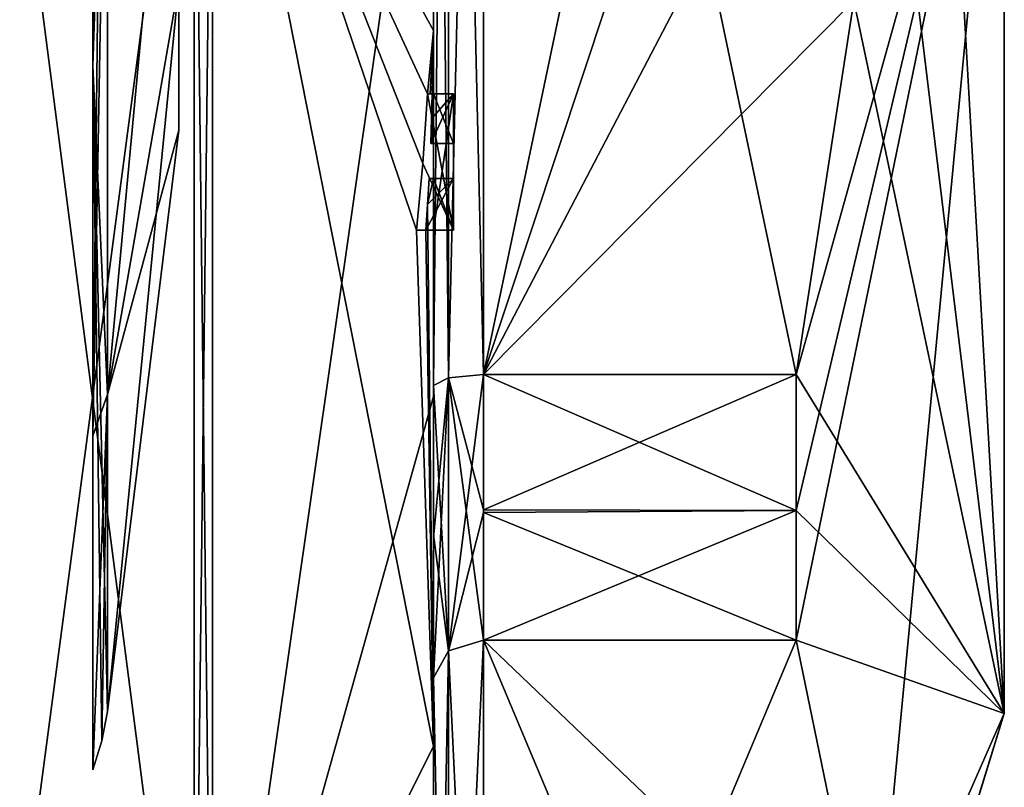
# Model space of a CAD drawing. Extents: x -23 to 700, y -2000 to 0.
# Tile 90 of 210: x 690.27 to 700.1, y -1983.56 to -1975.9. Entities that reach past the tile are written whole.
import ezdxf

# ---------------------------------------------------------------- set-up
doc = ezdxf.new("R2010")
doc.units = 0
doc.header["$LTSCALE"] = 72.417309
for name, color, linetype in [('114', 7, 'CONTINUOUS'), ('115', 7, 'CONTINUOUS'), ('116', 7, 'CONTINUOUS'), ('117', 7, 'CONTINUOUS'), ('118', 7, 'CONTINUOUS'), ('121', 7, 'CONTINUOUS'), ('126', 7, 'CONTINUOUS'), ('127', 7, 'CONTINUOUS'), ('128', 7, 'CONTINUOUS'), ('129', 7, 'CONTINUOUS'), ('132', 7, 'CONTINUOUS'), ('133', 7, 'CONTINUOUS'), ('134', 7, 'CONTINUOUS'), ('166', 7, 'CONTINUOUS'), ('167', 7, 'CONTINUOUS'), ('193', 7, 'CONTINUOUS'), ('196', 7, 'CONTINUOUS'), ('197', 7, 'CONTINUOUS'), ('198', 7, 'CONTINUOUS'), ('206', 7, 'CONTINUOUS'), ('207', 7, 'CONTINUOUS'), ('208', 7, 'CONTINUOUS'), ('209', 7, 'CONTINUOUS'), ('210', 7, 'CONTINUOUS'), ('211', 7, 'CONTINUOUS'), ('212', 7, 'CONTINUOUS'), ('213', 7, 'CONTINUOUS'), ('214', 7, 'CONTINUOUS'), ('215', 7, 'CONTINUOUS'), ('216', 7, 'CONTINUOUS'), ('287', 7, 'CONTINUOUS'), ('290', 7, 'CONTINUOUS'), ('292', 7, 'CONTINUOUS'), ('295', 7, 'CONTINUOUS'), ('297', 7, 'CONTINUOUS'), ('298', 7, 'CONTINUOUS'), ('299', 7, 'CONTINUOUS'), ('300', 7, 'CONTINUOUS')]:
    doc.layers.add(name, color=color, linetype=linetype)

msp = doc.modelspace()

# ---------------------------------------------------------------- linework, layer by layer
at = {"layer": '114', "linetype": 'CONTINUOUS'}
for points in [[(700.1, -1961.1745, 6.2494), (700.1, -1972, 12.5), (700.1, -1982.8255, 6.2494), (700.1, -1961.1745, 6.2494)], [(700.1, -1961.1745, -6.2494), (700.1, -1961.1745, 6.2494), (700.1, -1982.8255, -6.2494), (700.1, -1961.1745, -6.2494)], [(700.1, -1982.8255, -6.2494), (700.1, -1961.1745, 6.2494), (700.1, -1982.8255, 6.2494), (700.1, -1982.8255, -6.2494)], [(700.1, -1972, -12.5), (700.1, -1961.1745, -6.2494), (700.1, -1982.8255, -6.2494), (700.1, -1972, -12.5)]]:
    msp.add_3dface(points, dxfattribs=at)
at = {"layer": '115', "linetype": 'CONTINUOUS'}
for points in [[(694.9, -1964.5597, 15.95), (694.9, -1979.4403, 15.95), (698.0232, -1964.5597, 15.95), (694.9, -1964.5597, 15.95)], [(698.0232, -1964.5597, 15.95), (694.9, -1979.4403, 15.95), (698.5978, -1968.2917, 15.95), (698.0232, -1964.5597, 15.95)], [(698.5978, -1968.2917, 15.95), (694.9, -1979.4403, 15.95), (698.7857, -1972, 15.95), (698.5978, -1968.2917, 15.95)], [(698.7857, -1972, 15.95), (694.9, -1979.4403, 15.95), (698.5976, -1975.7097, 15.95), (698.7857, -1972, 15.95)], [(698.5976, -1975.7097, 15.95), (694.9, -1979.4403, 15.95), (698.0232, -1979.4403, 15.95), (698.5976, -1975.7097, 15.95)]]:
    msp.add_3dface(points, dxfattribs=at)
at = {"layer": '116', "linetype": 'CONTINUOUS'}
for points in [[(694.9, -1982.093, 14.4185), (694.9, -1989.5332, 1.5315), (698.0232, -1982.093, 14.4185), (694.9, -1982.093, 14.4185)], [(698.0232, -1982.093, 14.4185), (694.9, -1989.5332, 1.5315), (698.7857, -1985.8131, 7.975), (698.0232, -1982.093, 14.4185)]]:
    msp.add_3dface(points, dxfattribs=at)
at = {"layer": '117', "linetype": 'CONTINUOUS'}
for points in [[(694.9, -1989.5332, -1.5315), (694.9, -1982.093, -14.4185), (698.0232, -1989.5332, -1.5315), (694.9, -1989.5332, -1.5315)], [(698.0232, -1989.5332, -1.5315), (694.9, -1982.093, -14.4185), (698.7857, -1985.8131, -7.975), (698.0232, -1989.5332, -1.5315)], [(698.7857, -1985.8131, -7.975), (694.9, -1982.093, -14.4185), (698.0232, -1982.093, -14.4185), (698.7857, -1985.8131, -7.975)]]:
    msp.add_3dface(points, dxfattribs=at)
at = {"layer": '118', "linetype": 'CONTINUOUS'}
for points in [[(694.9, -1979.4403, -15.95), (694.9, -1964.5597, -15.95), (698.0232, -1979.4403, -15.95), (694.9, -1979.4403, -15.95)], [(698.0232, -1979.4403, -15.95), (694.9, -1964.5597, -15.95), (698.5978, -1975.7083, -15.95), (698.0232, -1979.4403, -15.95)]]:
    msp.add_3dface(points, dxfattribs=at)
at = {"layer": '121', "linetype": 'CONTINUOUS'}
for points in [[(694.4, -1979.5503, -16.45), (694.4, -1965.7364, -16.5), (694.4, -1964.4497, -16.45), (694.4, -1979.5503, -16.45)], [(694.4, -1964.4497, 16.45), (694.4, -1973.0506, 16.5), (694.4, -1979.5503, 16.45), (694.4, -1964.4497, 16.45)], [(694.4, -1966.1297, -16.5), (694.4, -1965.7364, -16.5), (694.4, -1979.5503, -16.45), (694.4, -1966.1297, -16.5)], [(694.4, -1967.5648, -16.5), (694.4, -1966.1297, -16.5), (694.4, -1979.5503, -16.45), (694.4, -1967.5648, -16.5)], [(694.4, -1967.9582, -16.5), (694.4, -1967.5648, -16.5), (694.4, -1979.5503, -16.45), (694.4, -1967.9582, -16.5)], [(694.4, -1969.8781, -16.5), (694.4, -1967.9582, -16.5), (694.4, -1979.5503, -16.45), (694.4, -1969.8781, -16.5)], [(694.4, -1970.2268, -16.5), (694.4, -1969.8781, -16.5), (694.4, -1979.5503, -16.45), (694.4, -1970.2268, -16.5)], [(694.4, -1971.8639, -16.5), (694.4, -1970.2268, -16.5), (694.4, -1979.5503, -16.45), (694.4, -1971.8639, -16.5)], [(694.4, -1972.2828, -16.5), (694.4, -1971.8639, -16.5), (694.4, -1979.5503, -16.45), (694.4, -1972.2828, -16.5)], [(694.4, -1972.1257, 19.4998), (694.4, -1979.6608, 17.9321), (694.4, -1972.1257, 16.7828), (694.4, -1972.1257, 19.4998)], [(694.4, -1972.1257, 16.7828), (694.4, -1979.6608, 17.9321), (694.4, -1973.0506, 16.7828), (694.4, -1972.1257, 16.7828)], [(694.4, -1973.5882, -16.5), (694.4, -1972.2828, -16.5), (694.4, -1979.5503, -16.45), (694.4, -1973.5882, -16.5)], [(694.4, -1973.0506, 16.7828), (694.4, -1979.6608, 17.9321), (694.4, -1973.0506, 16.5), (694.4, -1973.0506, 16.7828)], [(694.4, -1973.0506, 16.5), (694.4, -1979.6608, 17.9321), (694.4, -1979.5503, 16.45), (694.4, -1973.0506, 16.5)], [(694.4, -1975.7888, -16.5), (694.4, -1973.5882, -16.5), (694.4, -1979.5503, -16.45), (694.4, -1975.7888, -16.5)], [(694.4, -1974.8597, -19.2892), (694.4, -1975.7888, -16.7828), (694.4, -1976.0042, -19.0844), (694.4, -1974.8597, -19.2892)], [(694.4, -1975.7888, -16.7828), (694.4, -1975.7888, -16.5), (694.4, -1976.6371, -16.5), (694.4, -1975.7888, -16.7828)], [(694.4, -1976.6371, -16.5), (694.4, -1975.7888, -16.5), (694.4, -1979.5503, -16.45), (694.4, -1976.6371, -16.5)], [(694.4, -1976.0042, -19.0844), (694.4, -1975.7888, -16.7828), (694.4, -1976.6371, -16.5), (694.4, -1976.0042, -19.0844)], [(694.4, -1977.1347, -18.8118), (694.4, -1976.0042, -19.0844), (694.4, -1977.1347, -16.804), (694.4, -1977.1347, -18.8118)], [(694.4, -1977.1347, -16.804), (694.4, -1976.0042, -19.0844), (694.4, -1976.6371, -16.804), (694.4, -1977.1347, -16.804)], [(694.4, -1976.6371, -16.804), (694.4, -1976.0042, -19.0844), (694.4, -1976.6371, -16.5), (694.4, -1976.6371, -16.804)], [(694.4, -1978, -16.5), (694.4, -1976.6371, -16.5), (694.4, -1979.5503, -16.45), (694.4, -1978, -16.5)], [(694.4, -1977.4833, -16.804), (694.4, -1978, -16.804), (694.4, -1977.4833, -18.7132), (694.4, -1977.4833, -16.804)], [(694.4, -1977.4833, -18.7132), (694.4, -1978, -16.804), (694.4, -1979.5503, -16.45), (694.4, -1977.4833, -18.7132)], [(694.4, -1983.1573, -15.9926), (694.4, -1977.4833, -18.7132), (694.4, -1982.471, -14.7638), (694.4, -1983.1573, -15.9926)], [(694.4, -1982.471, -14.7638), (694.4, -1977.4833, -18.7132), (694.4, -1981.0705, -15.663), (694.4, -1982.471, -14.7638)], [(694.4, -1981.0705, -15.663), (694.4, -1977.4833, -18.7132), (694.4, -1979.5503, -16.45), (694.4, -1981.0705, -15.663)], [(694.4, -1978, -16.804), (694.4, -1978, -16.5), (694.4, -1979.5503, -16.45), (694.4, -1978, -16.804)], [(694.4, -1979.5503, 16.45), (694.4, -1979.6608, 17.9321), (694.4, -1981.0392, 15.6813), (694.4, -1979.5503, 16.45)], [(694.4, -1979.6608, 17.9321), (694.4, -1986.0038, 13.5699), (694.4, -1981.0392, 15.6813), (694.4, -1979.6608, 17.9321)], [(694.4, -1981.0392, 15.6813), (694.4, -1986.0038, 13.5699), (694.4, -1982.471, 14.7638), (694.4, -1981.0392, 15.6813)], [(694.4, -1985.1824, -10.1674), (694.4, -1983.1573, -15.9926), (694.4, -1982.471, -14.7638), (694.4, -1985.1824, -10.1674)], [(694.4, -1985.1824, -10.1674), (694.4, -1982.471, -14.7638), (694.4, -1990.0213, -1.6862), (694.4, -1985.1824, -10.1674)], [(694.4, -1987.9233, 5.4201), (694.4, -1988.7004, 4.0741), (694.4, -1982.471, 14.7638), (694.4, -1987.9233, 5.4201)], [(694.4, -1982.471, 14.7638), (694.4, -1988.7004, 4.0741), (694.4, -1990.0213, 1.6862), (694.4, -1982.471, 14.7638)], [(694.4, -1986.8623, 7.2577), (694.4, -1987.9233, 5.4201), (694.4, -1982.471, 14.7638), (694.4, -1986.8623, 7.2577)], [(694.4, -1986.5668, 7.7696), (694.4, -1986.8623, 7.2577), (694.4, -1982.471, 14.7638), (694.4, -1986.5668, 7.7696)], [(694.4, -1985.7982, 9.1008), (694.4, -1986.5668, 7.7696), (694.4, -1982.471, 14.7638), (694.4, -1985.7982, 9.1008)], [(694.4, -1985.5888, 9.4636), (694.4, -1985.7982, 9.1008), (694.4, -1982.471, 14.7638), (694.4, -1985.5888, 9.4636)], [(694.4, -1984.868, 10.712), (694.4, -1985.5888, 9.4636), (694.4, -1982.471, 14.7638), (694.4, -1984.868, 10.712)], [(694.4, -1984.6416, 11.1042), (694.4, -1984.868, 10.712), (694.4, -1982.471, 14.7638), (694.4, -1984.6416, 11.1042)], [(694.4, -1984.1409, 11.9714), (694.4, -1984.6416, 11.1042), (694.4, -1982.471, 14.7638), (694.4, -1984.1409, 11.9714)], [(694.4, -1983.9144, 12.3636), (694.4, -1984.1409, 11.9714), (694.4, -1982.471, 14.7638), (694.4, -1983.9144, 12.3636)], [(694.4, -1986.0038, 13.5699), (694.4, -1983.9144, 12.3636), (694.4, -1982.471, 14.7638), (694.4, -1986.0038, 13.5699)], [(694.4, -1987.6713, -11.6044), (694.4, -1983.1573, -15.9926), (694.4, -1985.1824, -10.1674), (694.4, -1987.6713, -11.6044)]]:
    msp.add_3dface(points, dxfattribs=at)
at = {"layer": '126', "linetype": 'CONTINUOUS'}
for points in [[(692.1949, -1987.544, 15.544), (694.4, -1972.1257, 19.4998), (692.1949, -1972, 21.9825), (692.1949, -1987.544, 15.544)], [(694.4, -1979.6608, 17.9321), (694.4, -1972.1257, 19.4998), (692.1949, -1987.544, 15.544), (694.4, -1979.6608, 17.9321)], [(694.4, -1986.0038, 13.5699), (694.4, -1979.6608, 17.9321), (692.1949, -1987.544, 15.544), (694.4, -1986.0038, 13.5699)]]:
    msp.add_3dface(points, dxfattribs=at)
at = {"layer": '127', "linetype": 'CONTINUOUS'}
for points in [[(692.1949, -1972, -21.9825), (694.4, -1976.0042, -19.0844), (694.3401, -1976.6371, -19.5), (692.1949, -1972, -21.9825)], [(694.4, -1976.0042, -19.0844), (692.1949, -1972, -21.9825), (694.3913, -1974.8597, -19.5), (694.4, -1976.0042, -19.0844)], [(692.1949, -1972, -21.9825), (694.4, -1983.1573, -15.9926), (692.1949, -1987.544, -15.544), (692.1949, -1972, -21.9825)], [(694.4, -1983.1573, -15.9926), (692.1949, -1972, -21.9825), (694.2315, -1978, -19.5), (694.4, -1983.1573, -15.9926)], [(694.2315, -1978, -19.5), (692.1949, -1972, -21.9825), (694.2952, -1977.3336, -19.5), (694.2315, -1978, -19.5)], [(694.2952, -1977.3336, -19.5), (692.1949, -1972, -21.9825), (694.3401, -1976.6371, -19.5), (694.2952, -1977.3336, -19.5)], [(694.4, -1974.8597, -19.2892), (694.4, -1976.0042, -19.0844), (694.3913, -1974.8597, -19.5), (694.4, -1974.8597, -19.2892)], [(694.3401, -1976.6371, -19.5), (694.4, -1976.0042, -19.0844), (694.3683, -1976.6371, -19.3488), (694.3401, -1976.6371, -19.5)], [(694.3683, -1976.6371, -19.3488), (694.4, -1976.0042, -19.0844), (694.3877, -1976.6371, -19.196), (694.3683, -1976.6371, -19.3488)], [(694.4, -1976.0042, -19.0844), (694.4, -1977.1347, -18.8118), (694.3877, -1976.6371, -19.196), (694.4, -1976.0042, -19.0844)], [(694.3877, -1976.6371, -19.196), (694.4, -1977.1347, -18.8118), (694.3809, -1976.8877, -19.196), (694.3877, -1976.6371, -19.196)], [(694.3723, -1977.1347, -19.196), (694.3809, -1976.8877, -19.196), (694.3931, -1977.1347, -19.0046), (694.3723, -1977.1347, -19.196)], [(694.3809, -1976.8877, -19.196), (694.4, -1977.1347, -18.8118), (694.3931, -1977.1347, -19.0046), (694.3809, -1976.8877, -19.196)], [(694.4, -1977.4833, -18.7132), (694.4, -1983.1573, -15.9926), (694.3417, -1977.7438, -19.196), (694.4, -1977.4833, -18.7132)], [(694.3566, -1977.4833, -19.196), (694.4, -1977.4833, -18.7132), (694.3417, -1977.7438, -19.196), (694.3566, -1977.4833, -19.196)], [(694.3891, -1977.4833, -18.956), (694.4, -1977.4833, -18.7132), (694.3566, -1977.4833, -19.196), (694.3891, -1977.4833, -18.956)], [(694.3417, -1977.7438, -19.196), (694.4, -1983.1573, -15.9926), (694.324, -1978, -19.196), (694.3417, -1977.7438, -19.196)], [(694.324, -1978, -19.196), (694.4, -1983.1573, -15.9926), (694.2315, -1978, -19.5), (694.324, -1978, -19.196)], [(694.2821, -1978, -19.3497), (694.324, -1978, -19.196), (694.2315, -1978, -19.5), (694.2821, -1978, -19.3497)], [(694.4, -1983.1573, -15.9926), (694.4, -1987.6713, -11.6044), (692.1949, -1987.544, -15.544), (694.4, -1983.1573, -15.9926)]]:
    msp.add_3dface(points, dxfattribs=at)
at = {"layer": '128', "linetype": 'CONTINUOUS'}
for points in [[(690, -1987.1626, -15.1637), (690, -1972, -21.4438), (692.0094, -1987.535, -15.535), (690, -1987.1626, -15.1637)], [(692.0094, -1987.535, -15.535), (690, -1972, -21.4438), (692.0094, -1972, -21.9698), (692.0094, -1987.535, -15.535)]]:
    msp.add_3dface(points, dxfattribs=at)
at = {"layer": '129', "linetype": 'CONTINUOUS'}
for points in [[(690, -1972, 21.4438), (690, -1987.1626, 15.1637), (692.0094, -1972, 21.9698), (690, -1972, 21.4438)], [(692.0094, -1972, 21.9698), (690, -1987.1626, 15.1637), (692.0094, -1987.535, 15.535), (692.0094, -1972, 21.9698)]]:
    msp.add_3dface(points, dxfattribs=at)
at = {"layer": '132', "linetype": 'CONTINUOUS'}
for points in [[(692.1949, -1987.544, 15.544), (692.1949, -1972, 21.9825), (692.0094, -1987.535, 15.535), (692.1949, -1987.544, 15.544)], [(692.1949, -1972, 21.9825), (692.0094, -1972, 21.9698), (692.0094, -1987.535, 15.535), (692.1949, -1972, 21.9825)]]:
    msp.add_3dface(points, dxfattribs=at)
at = {"layer": '133', "linetype": 'CONTINUOUS'}
for points in [[(692.1949, -1972, -21.9825), (692.1949, -1987.544, -15.544), (692.0094, -1972, -21.9698), (692.1949, -1972, -21.9825)], [(692.1949, -1987.544, -15.544), (692.0094, -1987.535, -15.535), (692.0094, -1972, -21.9698), (692.1949, -1987.544, -15.544)]]:
    msp.add_3dface(points, dxfattribs=at)
at = {"layer": '134', "linetype": 'CONTINUOUS'}
for points in [[(700.1, -1972, 12.5), (698.5976, -1975.7097, 15.95), (698.0232, -1979.4403, 15.95), (700.1, -1972, 12.5)], [(700.1, -1972, 12.5), (698.0232, -1979.4403, 15.95), (698.0232, -1980.8, 15.242), (700.1, -1972, 12.5)], [(700.1, -1972, 12.5), (698.0232, -1982.093, 14.4185), (698.7857, -1985.8131, 7.975), (700.1, -1972, 12.5)], [(698.0232, -1982.093, 14.4185), (700.1, -1972, 12.5), (698.0232, -1980.8, 15.242), (698.0232, -1982.093, 14.4185)], [(700.1, -1982.8255, -6.2494), (698.5978, -1975.7083, -15.95), (698.7857, -1972, -15.95), (700.1, -1982.8255, -6.2494)], [(700.1, -1982.8255, 6.2494), (700.1, -1972, 12.5), (698.7857, -1985.8131, 7.975), (700.1, -1982.8255, 6.2494)], [(700.1, -1982.8255, -6.2494), (698.7857, -1972, -15.95), (699.4827, -1972, -14.2402), (700.1, -1982.8255, -6.2494)], [(700.1, -1972, -12.5), (700.1, -1982.8255, -6.2494), (699.4827, -1972, -14.2402), (700.1, -1972, -12.5)], [(700.1, -1982.8255, -6.2494), (698.0232, -1979.4403, -15.95), (698.5978, -1975.7083, -15.95), (700.1, -1982.8255, -6.2494)], [(698.0232, -1979.4403, -15.95), (700.1, -1982.8255, -6.2494), (698.0232, -1980.8, -15.242), (698.0232, -1979.4403, -15.95)], [(700.1, -1982.8255, -6.2494), (698.0232, -1982.093, -14.4185), (698.0232, -1980.8, -15.242), (700.1, -1982.8255, -6.2494)], [(700.1, -1982.8255, -6.2494), (698.7857, -1985.8131, -7.975), (698.0232, -1982.093, -14.4185), (700.1, -1982.8255, -6.2494)], [(700.1, -1982.8255, 6.2494), (698.7857, -1985.8131, 7.975), (698.0232, -1989.5332, 1.5315), (700.1, -1982.8255, 6.2494)], [(700.1, -1982.8255, 6.2494), (698.0232, -1989.5332, 1.5315), (698.0232, -1989.6), (700.1, -1982.8255, 6.2494)], [(700.1, -1982.8255, 6.2494), (698.0232, -1989.5332, -1.5315), (698.7857, -1985.8131, -7.975), (700.1, -1982.8255, 6.2494)], [(698.0232, -1989.5332, -1.5315), (700.1, -1982.8255, 6.2494), (698.0232, -1989.6), (698.0232, -1989.5332, -1.5315)], [(700.1, -1982.8255, -6.2494), (700.1, -1982.8255, 6.2494), (698.7857, -1985.8131, -7.975), (700.1, -1982.8255, -6.2494)]]:
    msp.add_3dface(points, dxfattribs=at)
at = {"layer": '166', "linetype": 'CONTINUOUS'}
for points in [[(694.6, -1976.6371, -19.5), (694.6, -1976.6371, -19.196), (694.6, -1977.1347, -19.196), (694.6, -1976.6371, -19.5)], [(694.6, -1978, -19.5), (694.6, -1976.6371, -19.5), (694.6, -1978, -19.196), (694.6, -1978, -19.5)], [(694.6, -1978, -19.196), (694.6, -1976.6371, -19.5), (694.6, -1977.4833, -19.196), (694.6, -1978, -19.196)], [(694.6, -1977.4833, -19.196), (694.6, -1976.6371, -19.5), (694.6, -1977.1347, -19.196), (694.6, -1977.4833, -19.196)], [(694.6, -1976.6371, -16.5), (694.6, -1978, -16.5), (694.6, -1976.6371, -16.804), (694.6, -1976.6371, -16.5)], [(694.6, -1976.6371, -16.804), (694.6, -1978, -16.5), (694.6, -1977.1347, -16.804), (694.6, -1976.6371, -16.804)], [(694.6, -1977.4833, -16.804), (694.6, -1977.4833, -19.196), (694.6, -1977.1347, -19.196), (694.6, -1977.4833, -16.804)], [(694.6, -1978, -16.5), (694.6, -1977.4833, -16.804), (694.6, -1977.1347, -16.804), (694.6, -1978, -16.5)], [(694.6, -1977.1347, -16.804), (694.6, -1977.4833, -16.804), (694.6, -1977.1347, -19.196), (694.6, -1977.1347, -16.804)], [(694.6, -1978, -16.804), (694.6, -1977.4833, -16.804), (694.6, -1978, -16.5), (694.6, -1978, -16.804)]]:
    msp.add_3dface(points, dxfattribs=at)
at = {"layer": '167', "linetype": 'CONTINUOUS'}
for points in [[(694.3401, -1976.6371, -19.5), (694.3683, -1976.6371, -19.3488), (694.6, -1976.6371, -19.5), (694.3401, -1976.6371, -19.5)], [(694.3683, -1976.6371, -19.3488), (694.3877, -1976.6371, -19.196), (694.6, -1976.6371, -19.5), (694.3683, -1976.6371, -19.3488)], [(694.3877, -1976.6371, -19.196), (694.6, -1976.6371, -19.196), (694.6, -1976.6371, -19.5), (694.3877, -1976.6371, -19.196)]]:
    msp.add_3dface(points, dxfattribs=at)
at = {"layer": '193', "linetype": 'CONTINUOUS'}
for points in [[(694.4, -1979.5503, -16.45), (694.4, -1964.4497, -16.45), (694.549, -1964.5279, -16.094), (694.4, -1979.5503, -16.45)], [(694.4, -1979.5503, -16.45), (694.549, -1964.5279, -16.094), (694.549, -1979.4721, -16.094), (694.4, -1979.5503, -16.45)], [(694.549, -1964.5279, -16.094), (694.9, -1964.5597, -15.95), (694.549, -1979.4721, -16.094), (694.549, -1964.5279, -16.094)], [(694.9, -1964.5597, -15.95), (694.9, -1979.4403, -15.95), (694.549, -1979.4721, -16.094), (694.9, -1964.5597, -15.95)]]:
    msp.add_3dface(points, dxfattribs=at)
at = {"layer": '196', "linetype": 'CONTINUOUS'}
for points in [[(694.4, -1964.4497, 16.45), (694.4, -1979.5503, 16.45), (694.549, -1979.4721, 16.094), (694.4, -1964.4497, 16.45)], [(694.4, -1964.4497, 16.45), (694.549, -1979.4721, 16.094), (694.549, -1964.5279, 16.094), (694.4, -1964.4497, 16.45)], [(694.9, -1979.4403, 15.95), (694.9, -1964.5597, 15.95), (694.549, -1964.5279, 16.094), (694.9, -1979.4403, 15.95)], [(694.549, -1979.4721, 16.094), (694.9, -1979.4403, 15.95), (694.549, -1964.5279, 16.094), (694.549, -1979.4721, 16.094)]]:
    msp.add_3dface(points, dxfattribs=at)
at = {"layer": '197', "linetype": 'CONTINUOUS'}
for points in [[(694.9, -1989.5332, 1.5315), (694.9, -1982.093, 14.4185), (694.549, -1982.2017, 14.518), (694.9, -1989.5332, 1.5315)], [(694.4, -1982.471, 14.7638), (694.549, -1989.6738, 1.5759), (694.549, -1982.2017, 14.518), (694.4, -1982.471, 14.7638)], [(694.549, -1989.6738, 1.5759), (694.9, -1989.5332, 1.5315), (694.549, -1982.2017, 14.518), (694.549, -1989.6738, 1.5759)], [(694.4, -1982.471, 14.7638), (694.4, -1990.0213, 1.6862), (694.549, -1989.6738, 1.5759), (694.4, -1982.471, 14.7638)]]:
    msp.add_3dface(points, dxfattribs=at)
at = {"layer": '198', "linetype": 'CONTINUOUS'}
for points in [[(694.9, -1982.093, -14.4185), (694.9, -1989.5332, -1.5315), (694.549, -1989.6738, -1.5759), (694.9, -1982.093, -14.4185)], [(694.549, -1982.2017, -14.518), (694.9, -1982.093, -14.4185), (694.549, -1989.6738, -1.5759), (694.549, -1982.2017, -14.518)], [(694.4, -1990.0213, -1.6862), (694.4, -1982.471, -14.7638), (694.549, -1982.2017, -14.518), (694.4, -1990.0213, -1.6862)], [(694.4, -1990.0213, -1.6862), (694.549, -1982.2017, -14.518), (694.549, -1989.6738, -1.5759), (694.4, -1990.0213, -1.6862)]]:
    msp.add_3dface(points, dxfattribs=at)
at = {"layer": '206', "linetype": 'CONTINUOUS'}
for points in [[(694.3809, -1976.8877, -19.196), (694.3723, -1977.1347, -19.196), (694.6, -1976.6371, -19.196), (694.3809, -1976.8877, -19.196)], [(694.6, -1976.6371, -19.196), (694.3723, -1977.1347, -19.196), (694.6, -1977.1347, -19.196), (694.6, -1976.6371, -19.196)], [(694.3877, -1976.6371, -19.196), (694.3809, -1976.8877, -19.196), (694.6, -1976.6371, -19.196), (694.3877, -1976.6371, -19.196)]]:
    msp.add_3dface(points, dxfattribs=at)
at = {"layer": '207', "linetype": 'CONTINUOUS'}
for points in [[(694.3723, -1977.1347, -19.196), (694.3931, -1977.1347, -19.0046), (694.6, -1977.1347, -19.196), (694.3723, -1977.1347, -19.196)], [(694.3931, -1977.1347, -19.0046), (694.4, -1977.1347, -18.8118), (694.6, -1977.1347, -19.196), (694.3931, -1977.1347, -19.0046)], [(694.4, -1977.1347, -18.8118), (694.4, -1977.1347, -16.804), (694.6, -1977.1347, -19.196), (694.4, -1977.1347, -18.8118)], [(694.4, -1977.1347, -16.804), (694.6, -1977.1347, -16.804), (694.6, -1977.1347, -19.196), (694.4, -1977.1347, -16.804)]]:
    msp.add_3dface(points, dxfattribs=at)
at = {"layer": '208', "linetype": 'CONTINUOUS'}
for points in [[(694.4, -1977.1347, -16.804), (694.4, -1976.6371, -16.804), (694.6, -1977.1347, -16.804), (694.4, -1977.1347, -16.804)], [(694.4, -1976.6371, -16.804), (694.6, -1976.6371, -16.804), (694.6, -1977.1347, -16.804), (694.4, -1976.6371, -16.804)]]:
    msp.add_3dface(points, dxfattribs=at)
at = {"layer": '209', "linetype": 'CONTINUOUS'}
for points in [[(694.4, -1976.6371, -16.804), (694.4, -1976.6371, -16.5), (694.6, -1976.6371, -16.804), (694.4, -1976.6371, -16.804)], [(694.4, -1976.6371, -16.5), (694.6, -1976.6371, -16.5), (694.6, -1976.6371, -16.804), (694.4, -1976.6371, -16.5)]]:
    msp.add_3dface(points, dxfattribs=at)
at = {"layer": '210', "linetype": 'CONTINUOUS'}
for points in [[(694.4, -1976.6371, -16.5), (694.4, -1978, -16.5), (694.6, -1976.6371, -16.5), (694.4, -1976.6371, -16.5)], [(694.4, -1978, -16.5), (694.6, -1978, -16.5), (694.6, -1976.6371, -16.5), (694.4, -1978, -16.5)]]:
    msp.add_3dface(points, dxfattribs=at)
at = {"layer": '211', "linetype": 'CONTINUOUS'}
for points in [[(694.4, -1978, -16.5), (694.4, -1978, -16.804), (694.6, -1978, -16.5), (694.4, -1978, -16.5)], [(694.4, -1978, -16.804), (694.6, -1978, -16.804), (694.6, -1978, -16.5), (694.4, -1978, -16.804)]]:
    msp.add_3dface(points, dxfattribs=at)
at = {"layer": '212', "linetype": 'CONTINUOUS'}
for points in [[(694.4, -1978, -16.804), (694.4, -1977.4833, -16.804), (694.6, -1978, -16.804), (694.4, -1978, -16.804)], [(694.4, -1977.4833, -16.804), (694.6, -1977.4833, -16.804), (694.6, -1978, -16.804), (694.4, -1977.4833, -16.804)]]:
    msp.add_3dface(points, dxfattribs=at)
at = {"layer": '213', "linetype": 'CONTINUOUS'}
for points in [[(694.3891, -1977.4833, -18.956), (694.3566, -1977.4833, -19.196), (694.6, -1977.4833, -19.196), (694.3891, -1977.4833, -18.956)], [(694.4, -1977.4833, -18.7132), (694.3891, -1977.4833, -18.956), (694.6, -1977.4833, -16.804), (694.4, -1977.4833, -18.7132)], [(694.3891, -1977.4833, -18.956), (694.6, -1977.4833, -19.196), (694.6, -1977.4833, -16.804), (694.3891, -1977.4833, -18.956)], [(694.4, -1977.4833, -16.804), (694.4, -1977.4833, -18.7132), (694.6, -1977.4833, -16.804), (694.4, -1977.4833, -16.804)]]:
    msp.add_3dface(points, dxfattribs=at)
at = {"layer": '214', "linetype": 'CONTINUOUS'}
for points in [[(694.3417, -1977.7438, -19.196), (694.324, -1978, -19.196), (694.6, -1977.4833, -19.196), (694.3417, -1977.7438, -19.196)], [(694.324, -1978, -19.196), (694.6, -1978, -19.196), (694.6, -1977.4833, -19.196), (694.324, -1978, -19.196)], [(694.3566, -1977.4833, -19.196), (694.3417, -1977.7438, -19.196), (694.6, -1977.4833, -19.196), (694.3566, -1977.4833, -19.196)]]:
    msp.add_3dface(points, dxfattribs=at)
at = {"layer": '215', "linetype": 'CONTINUOUS'}
for points in [[(694.2821, -1978, -19.3497), (694.2315, -1978, -19.5), (694.6, -1978, -19.5), (694.2821, -1978, -19.3497)], [(694.324, -1978, -19.196), (694.2821, -1978, -19.3497), (694.6, -1978, -19.5), (694.324, -1978, -19.196)], [(694.324, -1978, -19.196), (694.6, -1978, -19.5), (694.6, -1978, -19.196), (694.324, -1978, -19.196)]]:
    msp.add_3dface(points, dxfattribs=at)
at = {"layer": '216', "linetype": 'CONTINUOUS'}
for points in [[(694.2952, -1977.3336, -19.5), (694.3401, -1976.6371, -19.5), (694.6, -1978, -19.5), (694.2952, -1977.3336, -19.5)], [(694.3401, -1976.6371, -19.5), (694.6, -1976.6371, -19.5), (694.6, -1978, -19.5), (694.3401, -1976.6371, -19.5)], [(694.2315, -1978, -19.5), (694.2952, -1977.3336, -19.5), (694.6, -1978, -19.5), (694.2315, -1978, -19.5)]]:
    msp.add_3dface(points, dxfattribs=at)
at = {"layer": '287', "linetype": 'CONTINUOUS'}
for points in [[(698.0232, -1979.4403, 15.95), (694.9, -1979.4403, 15.95), (694.9, -1980.7905, 15.2475), (698.0232, -1979.4403, 15.95)], [(698.0232, -1980.8, 15.242), (698.0232, -1979.4403, 15.95), (694.9, -1980.7905, 15.2475), (698.0232, -1980.8, 15.242)], [(694.9, -1979.4403, -15.95), (698.0232, -1979.4403, -15.95), (698.0232, -1980.8, -15.242), (694.9, -1979.4403, -15.95)], [(694.9, -1979.4403, -15.95), (698.0232, -1980.8, -15.242), (694.9, -1980.8189, -15.2311), (694.9, -1979.4403, -15.95)], [(694.9, -1982.093, 14.4185), (698.0232, -1980.8, 15.242), (694.9, -1980.7905, 15.2475), (694.9, -1982.093, 14.4185)], [(694.9, -1982.093, 14.4185), (698.0232, -1982.093, 14.4185), (698.0232, -1980.8, 15.242), (694.9, -1982.093, 14.4185)], [(698.0232, -1980.8, -15.242), (698.0232, -1982.093, -14.4185), (694.9, -1980.8189, -15.2311), (698.0232, -1980.8, -15.242)], [(698.0232, -1982.093, -14.4185), (694.9, -1982.093, -14.4185), (694.9, -1980.8189, -15.2311), (698.0232, -1982.093, -14.4185)]]:
    msp.add_3dface(points, dxfattribs=at)
at = {"layer": '290', "linetype": 'CONTINUOUS'}
for points in [[(694.4, -1979.5503, 16.45), (694.549, -1982.2017, 14.518), (694.549, -1979.4721, 16.094), (694.4, -1979.5503, 16.45)], [(694.9, -1980.7905, 15.2475), (694.9, -1979.4403, 15.95), (694.549, -1979.4721, 16.094), (694.9, -1980.7905, 15.2475)], [(694.9, -1982.093, 14.4185), (694.9, -1980.7905, 15.2475), (694.549, -1979.4721, 16.094), (694.9, -1982.093, 14.4185)], [(694.549, -1982.2017, 14.518), (694.9, -1982.093, 14.4185), (694.549, -1979.4721, 16.094), (694.549, -1982.2017, 14.518)], [(694.4, -1979.5503, 16.45), (694.4, -1981.0392, 15.6813), (694.549, -1982.2017, 14.518), (694.4, -1979.5503, 16.45)], [(694.4, -1981.0392, 15.6813), (694.4, -1982.471, 14.7638), (694.549, -1982.2017, 14.518), (694.4, -1981.0392, 15.6813)]]:
    msp.add_3dface(points, dxfattribs=at)
at = {"layer": '292', "linetype": 'CONTINUOUS'}
for points in [[(694.4, -1982.471, -14.7638), (694.4, -1981.0705, -15.663), (694.549, -1979.4721, -16.094), (694.4, -1982.471, -14.7638)], [(694.4, -1982.471, -14.7638), (694.549, -1979.4721, -16.094), (694.549, -1982.2017, -14.518), (694.4, -1982.471, -14.7638)], [(694.4, -1981.0705, -15.663), (694.4, -1979.5503, -16.45), (694.549, -1979.4721, -16.094), (694.4, -1981.0705, -15.663)], [(694.9, -1979.4403, -15.95), (694.9, -1980.8189, -15.2311), (694.549, -1982.2017, -14.518), (694.9, -1979.4403, -15.95)], [(694.549, -1979.4721, -16.094), (694.9, -1979.4403, -15.95), (694.549, -1982.2017, -14.518), (694.549, -1979.4721, -16.094)], [(694.9, -1980.8189, -15.2311), (694.9, -1982.093, -14.4185), (694.549, -1982.2017, -14.518), (694.9, -1980.8189, -15.2311)]]:
    msp.add_3dface(points, dxfattribs=at)
at = {"layer": '295', "linetype": 'CONTINUOUS'}
msp.add_3dface([(691.857, -1976.9998), (691.857, -1975.536, 3.5349), (691.857, -1975.536, -3.5349), (691.857, -1976.9998)], dxfattribs=at)
at = {"layer": '297', "linetype": 'CONTINUOUS'}
for points in [[(691.1443, -1972, 10.8047), (691.857, -1975.536, 3.5349), (691.1443, -1979.64, 7.6401), (691.1443, -1972, 10.8047)], [(691.857, -1975.536, -3.5349), (691.857, -1972, -5), (691.1443, -1979.64, -7.6401), (691.857, -1975.536, -3.5349)], [(691.857, -1972, -5), (691.1443, -1972, -10.8047), (691.1443, -1979.64, -7.6401), (691.857, -1972, -5)], [(691.857, -1975.536, 3.5349), (691.857, -1976.9998), (691.1443, -1979.64, 7.6401), (691.857, -1975.536, 3.5349)], [(691.857, -1976.9998), (691.857, -1975.536, -3.5349), (691.1443, -1982.8047), (691.857, -1976.9998)], [(691.1443, -1982.8047), (691.857, -1975.536, -3.5349), (691.1443, -1979.64, -7.6401), (691.1443, -1982.8047)], [(691.1443, -1979.64, 7.6401), (691.857, -1976.9998), (691.1443, -1982.8047), (691.1443, -1979.64, 7.6401)]]:
    msp.add_3dface(points, dxfattribs=at)
at = {"layer": '298', "linetype": 'CONTINUOUS'}
for points in [[(691, -1963.9478, 8.0522), (691.1443, -1972, 10.8047), (691, -1976.3586, 10.5205), (691, -1963.9478, 8.0522)], [(691.1443, -1972, 10.8047), (691.1443, -1979.64, 7.6401), (691, -1976.3586, 10.5205), (691.1443, -1972, 10.8047)], [(691.0897, -1983.1005, 0), (691, -1983.3877, 0), (691, -1976.3586, 10.5205), (691.0897, -1983.1005, 0)], [(691.1443, -1979.64, 7.6401), (691.1443, -1982.8047), (691, -1976.3586, 10.5205), (691.1443, -1979.64, 7.6401)], [(691.1443, -1982.8047), (691.0897, -1983.1005, 0), (691, -1976.3586, 10.5205), (691.1443, -1982.8047)]]:
    msp.add_3dface(points, dxfattribs=at)
at = {"layer": '299', "linetype": 'CONTINUOUS'}
for points in [[(691, -1972, -11.3877), (691, -1980.0523, -8.0523), (691.0897, -1972, -11.1005), (691, -1972, -11.3877)], [(691.1443, -1979.64, -7.6401), (691.1443, -1972, -10.8047), (691, -1980.0523, -8.0523), (691.1443, -1979.64, -7.6401)], [(691, -1980.0523, -8.0523), (691.1443, -1972, -10.8047), (691.0897, -1972, -11.1005), (691, -1980.0523, -8.0523)], [(691.1443, -1979.64, -7.6401), (691, -1983.3877, 0), (691.0897, -1983.1005, 0), (691.1443, -1979.64, -7.6401)], [(691, -1983.3877, 0), (691.1443, -1979.64, -7.6401), (691, -1980.0523, -8.0523), (691, -1983.3877, 0)], [(691.1443, -1982.8047), (691.1443, -1979.64, -7.6401), (691.0897, -1983.1005, 0), (691.1443, -1982.8047)]]:
    msp.add_3dface(points, dxfattribs=at)
at = {"layer": '300', "linetype": 'CONTINUOUS'}
for points in [[(691, -1980.0523, -8.0523), (691, -1972, -11.3877), (691, -1961.4795, -4.3586), (691, -1980.0523, -8.0523)], [(691, -1983.3877, 0), (691, -1961.4795, -4.3586), (691, -1963.9478, 8.0522), (691, -1983.3877, 0)], [(691, -1983.3877, 0), (691, -1980.0523, -8.0523), (691, -1961.4795, -4.3586), (691, -1983.3877, 0)], [(691, -1983.3877, 0), (691, -1963.9478, 8.0522), (691, -1976.3586, 10.5205), (691, -1983.3877, 0)]]:
    msp.add_3dface(points, dxfattribs=at)

doc.saveas('drawing.dxf')
